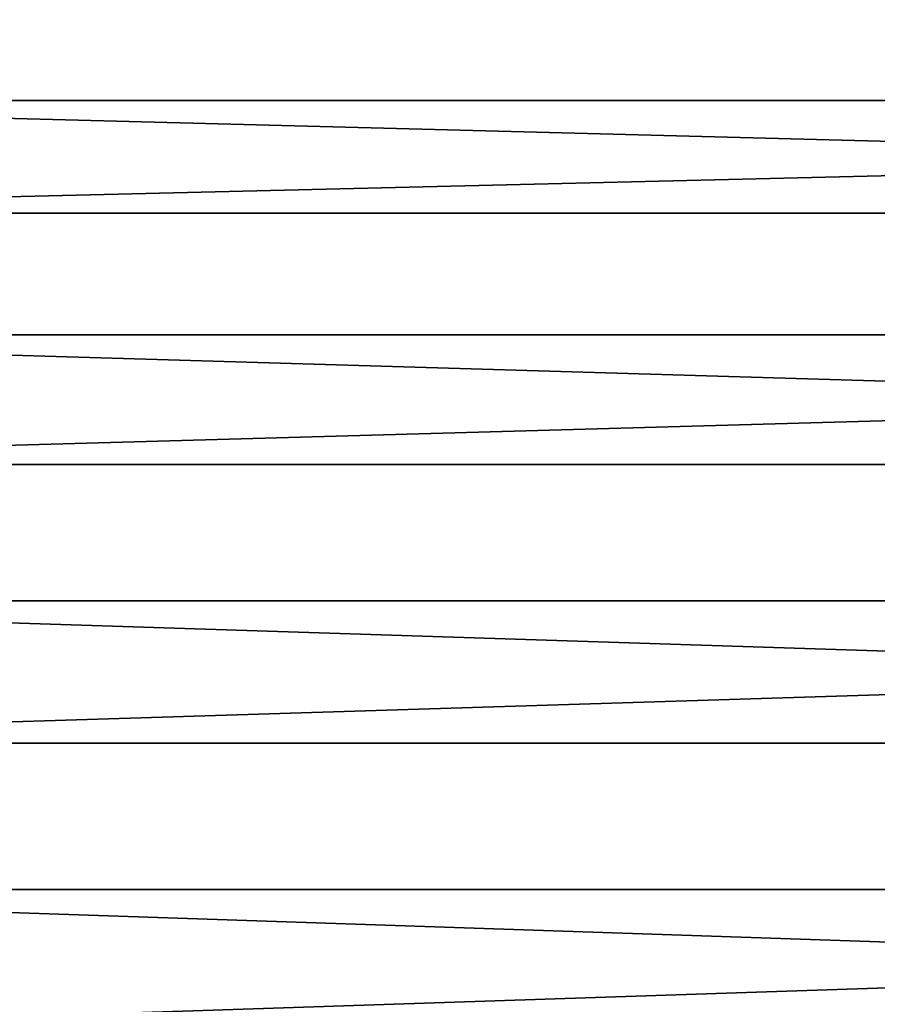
# Model space of a CAD drawing. Extents: x -1448 to 108, y -535 to 375.
# Tile 44 of 147: x -1176 to -1059, y 36 to 170. Entities that reach past the tile are written whole.
import ezdxf

# ---------------------------------------------------------------- set-up
doc = ezdxf.new("R2010")
doc.units = 0
doc.header["$LTSCALE"] = 33.374815
doc.layers.add('121', color=7, linetype='CONTINUOUS')
doc.layers.add('123', color=7, linetype='CONTINUOUS')

msp = doc.modelspace()

# ---------------------------------------------------------------- linework, layer by layer
at = {"layer": '121', "color": 7, "linetype": 'CONTINUOUS'}
for points in [[(-1269.98, 127.16, -185.62), (-1269.98, 159.1, -159.1), (-49.98, 127.16, -185.62), (-1269.98, 127.16, -185.62)], [(-49.98, 127.16, -185.62), (-1269.98, 159.1, -159.1), (-49.98, 159.1, -159.1), (-49.98, 127.16, -185.62)], [(-1269.98, 90.88, -205.83), (-1269.98, 127.16, -185.62), (-49.98, 90.88, -205.83), (-1269.98, 90.88, -205.83)], [(-49.98, 90.88, -205.83), (-1269.98, 127.16, -185.62), (-49.98, 127.16, -185.62), (-49.98, 90.88, -205.83)], [(-1269.98, 51.51, -219.02), (-1269.98, 90.88, -205.83), (-49.98, 51.51, -219.02), (-1269.98, 51.51, -219.02)], [(-49.98, 51.51, -219.02), (-1269.98, 90.88, -205.83), (-49.98, 90.88, -205.83), (-49.98, 51.51, -219.02)], [(-1269.98, 10.39, -224.76), (-1269.98, 51.51, -219.02), (-49.98, 10.39, -224.76), (-1269.98, 10.39, -224.76)], [(-49.98, 10.39, -224.76), (-1269.98, 51.51, -219.02), (-49.98, 51.51, -219.02), (-49.98, 10.39, -224.76)]]:
    msp.add_3dface(points, dxfattribs=at)
at = {"layer": '123', "color": 7, "linetype": 'CONTINUOUS'}
for points in [[(-1269.98, 159.1, -159.1), (-1269.98, 185.62, -127.16), (-49.98, 159.1, -159.1), (-1269.98, 159.1, -159.1)], [(-49.98, 159.1, -159.1), (-1269.98, 185.62, -127.16), (-49.98, 185.62, -127.16), (-49.98, 159.1, -159.1)], [(-1269.98, 173.1, 143.74), (-1269.98, 143.74, 173.1), (-49.98, 173.1, 143.74), (-1269.98, 173.1, 143.74)], [(-1269.98, 143.74, 173.1), (-49.98, 143.74, 173.1), (-49.98, 173.1, 143.74), (-1269.98, 143.74, 173.1)], [(-1269.98, 143.74, 173.1), (-1269.98, 109.49, 196.57), (-49.98, 143.74, 173.1), (-1269.98, 143.74, 173.1)], [(-1269.98, 109.49, 196.57), (-49.98, 109.49, 196.57), (-49.98, 143.74, 173.1), (-1269.98, 109.49, 196.57)], [(-1269.98, 109.49, 196.57), (-1269.98, 71.5, 213.34), (-49.98, 109.49, 196.57), (-1269.98, 109.49, 196.57)], [(-1269.98, 71.5, 213.34), (-49.98, 71.5, 213.34), (-49.98, 109.49, 196.57), (-1269.98, 71.5, 213.34)], [(-1269.98, 71.5, 213.34), (-1269.98, 31.08, 222.84), (-49.98, 71.5, 213.34), (-1269.98, 71.5, 213.34)], [(-1269.98, 31.08, 222.84), (-49.98, 31.08, 222.84), (-49.98, 71.5, 213.34), (-1269.98, 31.08, 222.84)]]:
    msp.add_3dface(points, dxfattribs=at)

doc.saveas('drawing.dxf')
